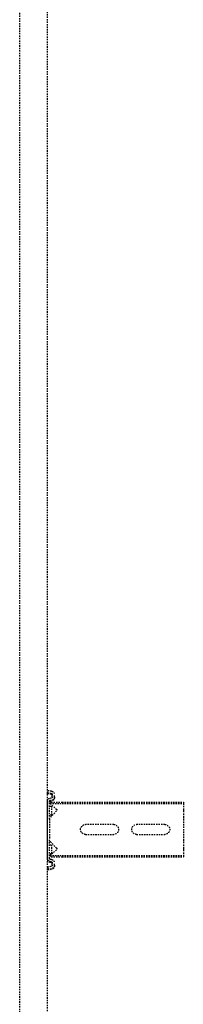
# Model space of a CAD drawing. Header units: centimetres. Extents: x 47725 to 65780, y 1899 to 12037.
# Tile 96 of 156: x 50528 to 50543, y 5582 to 5673. Entities that reach past the tile are written whole.
import ezdxf

# ---------------------------------------------------------------- set-up
doc = ezdxf.new("R2010")
doc.units = ezdxf.units.CM
doc.header["$LTSCALE"] = 0.02
doc.linetypes.add('DASHED2', pattern=[9.525, 6.35, -3.175])
doc.layers.add('CKDRZWI_', color=7, linetype='Continuous')

# ---------------------------------------------------------------- blocks, each defined once
blk = doc.blocks.new('A$7E8814B27261F1')
at = {"color": 7, "linetype": 'DASHED2', "ltscale": 10}
for p, q in [((711.34, 325.5), (4186.6, 325.5)), ((4186.6, 300), (711.34, 300)), ((1809.78, 299.74), (1807.79, 299.5)), ((1808.2, 296.13), (1807.79, 299.5)), ((1810.49, 299.74), (1809.78, 299.74)), ((1810.19, 296.38), (1809.78, 299.74)), ((1810.9, 296.38), (1810.49, 299.74)), ((1869.69, 300), (1817.46, 300)), ((1833.75, 298), (1817.46, 298)), ((1821.9, 298), (1821.9, 296)), ((1829.9, 296), (1829.9, 298)), ((1830.37, 296), (1830.37, 298)), ((1833.75, 298), (1836.06, 298)), ((1836.06, 298), (1850.35, 298)), ((1850.35, 298), (1852.67, 298)), ((1869.69, 298), (1852.67, 298)), ((1857.4, 298), (1857.4, 296)), ((1865.4, 296), (1865.4, 298)), ((1865.86, 296.2), (1865.86, 298)), ((1870.41, 300), (1869.69, 300)), ((1877.38, 299.74), (1876.97, 296.38)), ((1878.1, 299.74), (1877.38, 299.74)), ((1877.38, 299.74), (1879.37, 299.5)), ((1878.1, 299.74), (1880.08, 299.5)), ((1879.37, 299.5), (1878.95, 296.13)), ((1880.08, 299.5), (1879.37, 299.5)), ((1880.08, 299.5), (1879.67, 296.13)), ((1813.37, 295.5), (1811.18, 295.5)), ((1813.37, 293.5), (1811.18, 293.5)), ((1814.09, 293.5), (1813.37, 293.5)), ((1814.49, 297.37), (1814.37, 296.38)), ((1816.47, 297.12), (1816.35, 296.13)), ((1817.19, 297.12), (1817.07, 296.13)), ((1818.25, 296.55), (1819.38, 297.54)), ((1818.25, 296.55), (1818.25, 286.5)), ((1819.38, 297.54), (1824.49, 291.67)), ((1819.38, 297.54), (1819.38, 286.5)), ((1829.9, 296), (1821.9, 296)), ((1826.24, 291.61), (1831.84, 297.21)), ((1830.37, 296), (1829.9, 296)), ((1854.58, 297.21), (1860.18, 291.61)), ((1865.4, 296), (1857.4, 296)), ((1861.93, 291.67), (1867.03, 297.54)), ((1865.7, 296), (1865.4, 296)), ((1867.03, 297.54), (1868.16, 296.55)), ((1867.03, 297.54), (1867.03, 286.5)), ((1868.16, 296.55), (1868.16, 286.5)), ((1870.81, 296.13), (1870.69, 297.12)), ((1872.79, 296.38), (1872.67, 297.37)), ((1873.51, 296.38), (1873.39, 297.37)), ((1875.98, 295.5), (1873.78, 295.5)), ((1875.98, 293.5), (1873.78, 293.5)), ((1876.69, 293.5), (1875.98, 293.5)), ((1818.25, 286.5), (1818.25, 175)), ((1819.38, 286.5), (1819.38, 175)), ((1867.03, 286.5), (1867.03, 175)), ((1868.16, 286.5), (1868.16, 175)), ((1838.71, 239), (1838.71, 265)), ((1847.71, 265), (1847.71, 239)), ((1838.71, 192), (1838.71, 218)), ((1847.71, 218), (1847.71, 192)), ((1818.25, 175), (1819.38, 175)), ((1819.38, 175), (1824.49, 175)), ((1824.49, 175), (1826.24, 175)), ((1826.24, 175), (1831.84, 175)), ((1831.84, 175), (1833.75, 175)), ((1833.75, 175), (1852.67, 175)), ((1852.67, 175), (1854.58, 175)), ((1854.58, 175), (1860.18, 175)), ((1860.18, 175), (1861.93, 175)), ((1861.93, 175), (1867.03, 175)), ((1867.03, 175), (1868.16, 175))]:
    blk.add_line(p, q, dxfattribs=at)
for centre, radius, start, end in [((1833.75, 295.3), 2.7, 90, 135), ((1852.67, 295.3), 2.7, 45, 90), ((1825.39, 292.46), 1.2, 221, 315), ((1861.02, 292.46), 1.2, 225, 319), ((1843.21, 265), 4.5, 0, 180), ((1843.21, 239), 4.5, 180, 0), ((1843.21, 218), 4.5, 0, 180), ((1843.21, 192), 4.5, 180, 0)]:
    blk.add_arc(centre, radius, start, end, dxfattribs=at)
for centre, major_axis, start_param, end_param in [((1817.46, 297), (0, 3), 0, 1.448623), ((1817.46, 297), (0, 1), 0, 1.448623), ((1818.18, 297), (0, 1), 0.000002, 1.448623), ((1869.69, 297), (0, -3), 1.692969, 3.141593), ((1869.69, 297), (0, -1), 1.692969, 3.141593), ((1870.41, 297), (0, -3), 1.692969, 3.141593), ((1811.18, 296.5), (0, -3), 4.834562, 6.283185), ((1811.18, 296.5), (0, -1), 4.834562, 6.283185), ((1811.9, 296.5), (0, -1), 4.834562, 6.283185), ((1813.37, 296.5), (0, 1), 3.141593, 4.590216), ((1813.37, 296.5), (0, 3), 3.141593, 4.590216), ((1814.09, 296.5), (0, 3), 3.141593, 4.590216), ((1873.78, 296.5), (0, -3), 4.834562, 6.283185), ((1873.78, 296.5), (0, -1), 4.834562, 6.283185), ((1874.5, 296.5), (0, -1), 4.834562, 6.283185), ((1875.98, 296.5), (0, 1), 3.141593, 4.590216), ((1875.98, 296.5), (0, 3), 3.141593, 4.590216), ((1876.69, 296.5), (0, 3), 3.141593, 4.590216)]:
    blk.add_ellipse(centre, major_axis=major_axis, ratio=0.999962, start_param=start_param, end_param=end_param, dxfattribs=at)

msp = doc.modelspace()

# ---------------------------------------------------------------- block references
at = {"layer": 'CKDRZWI_', "xscale": -0.1, "yscale": 0.1, "zscale": 0.1, "rotation": 90}
msp.add_blockref('A$7E8814B27261F1', (50560.429, 5782.604), dxfattribs=at)

doc.saveas('drawing.dxf')
